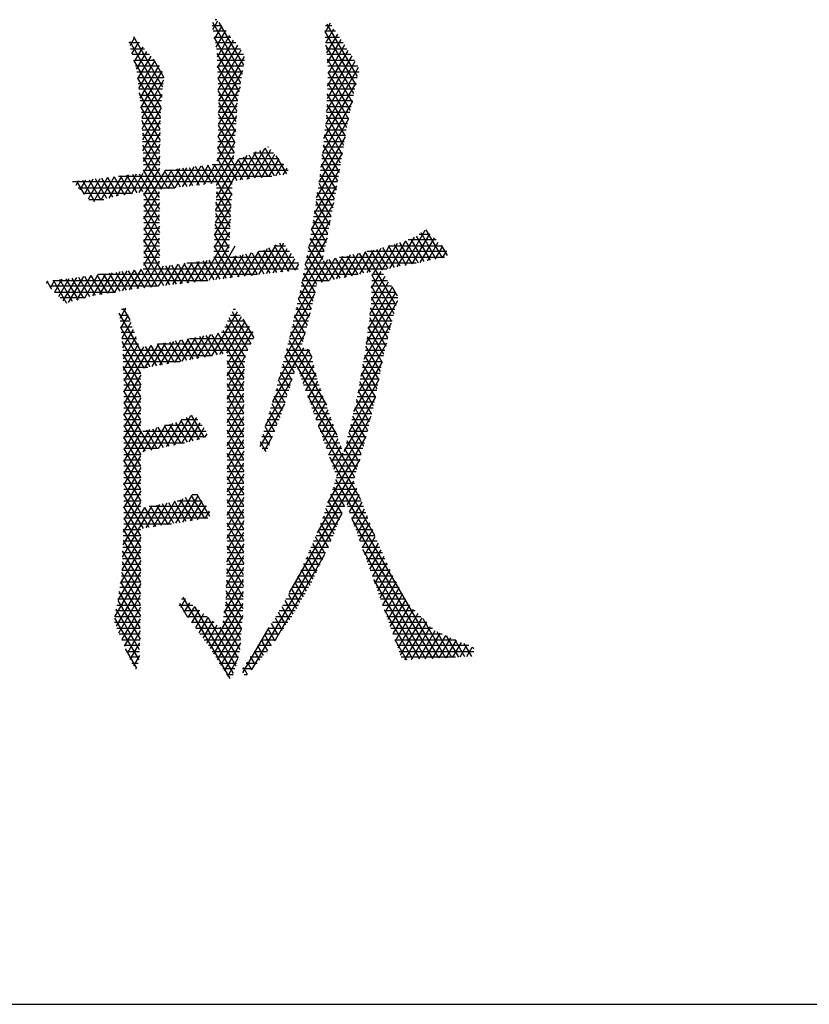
# Model space of a CAD drawing. Header units: millimetres. Extents: x 981 to 1872, y 361 to 991.
# Tile 26 of 62: x 1489 to 1499, y 361 to 374. Entities that reach past the tile are written whole.
import ezdxf

# ---------------------------------------------------------------- set-up
doc = ezdxf.new("R2010")
doc.units = ezdxf.units.MM
doc.header["$LTSCALE"] = 46.2
doc.layers.get('0').update_dxf_attribs({"linetype": 'CONTINUOUS'})
doc.layers.add('1', color=7, linetype='CONTINUOUS')

msp = doc.modelspace()

# ---------------------------------------------------------------- linework, layer by layer
at = {"linetype": 'Continuous'}
msp.add_line((980.848, 361.369), (1871.848, 361.369), dxfattribs=at)
at = {"layer": '1', "linetype": 'Continuous'}
for p, q in [((1491.249, 374.28), (1491.641, 373.6)), ((1491.256, 374.185), (1491.321, 374.299)), ((1491.308, 374.314), (1491.285, 374.314)), ((1491.662, 373.718), (1491.338, 374.277)), ((1492.799, 374.268), (1492.727, 374.143)), ((1491.246, 374.238), (1491.37, 374.238)), ((1491.432, 374.162), (1491.26, 374.162)), ((1491.373, 374.235), (1491.277, 374.069)), ((1491.298, 373.953), (1491.424, 374.172)), ((1492.869, 374.162), (1492.725, 374.162)), ((1492.726, 374.161), (1493.134, 373.454)), ((1492.738, 374.238), (1492.819, 374.238)), ((1492.739, 374.011), (1492.846, 374.196)), ((1493.157, 373.566), (1492.759, 374.255)), ((1490.289, 374.01), (1490.151, 374.01)), ((1490.227, 374.081), (1490.163, 373.969)), ((1490.163, 374.026), (1490.586, 373.295)), ((1490.192, 373.867), (1490.28, 374.02)), ((1490.21, 374.086), (1490.223, 374.086)), ((1490.597, 373.427), (1490.214, 374.091)), ((1491.274, 374.086), (1491.493, 374.086)), ((1491.621, 373.482), (1491.274, 374.084)), ((1491.555, 374.01), (1491.288, 374.01)), ((1491.475, 374.108), (1491.311, 373.823)), ((1491.316, 373.68), (1491.527, 374.045)), ((1492.732, 374.086), (1492.918, 374.086)), ((1492.968, 374.01), (1492.739, 374.01)), ((1492.893, 374.125), (1492.751, 373.879)), ((1492.763, 373.748), (1492.94, 374.053)), ((1490.173, 373.933), (1490.355, 373.933)), ((1490.333, 373.959), (1490.221, 373.765)), ((1490.25, 373.663), (1490.386, 373.897)), ((1491.302, 373.933), (1491.617, 373.933)), ((1491.309, 373.871), (1491.601, 373.365)), ((1491.578, 373.981), (1491.321, 373.536)), ((1491.326, 373.393), (1491.629, 373.918)), ((1493.11, 373.343), (1492.742, 373.98)), ((1492.746, 373.933), (1493.018, 373.933)), ((1492.763, 373.442), (1493.033, 373.91)), ((1492.986, 373.982), (1492.77, 373.607)), ((1490.42, 373.857), (1490.195, 373.857)), ((1490.574, 373.162), (1490.216, 373.783)), ((1490.216, 373.781), (1490.486, 373.781)), ((1490.438, 373.836), (1490.266, 373.539)), ((1490.281, 373.411), (1490.491, 373.775)), ((1490.47, 373.799), (1490.611, 373.556)), ((1491.657, 373.857), (1491.31, 373.857)), ((1491.312, 373.781), (1491.672, 373.781)), ((1491.667, 373.83), (1491.331, 373.248)), ((1492.749, 373.113), (1493.126, 373.767)), ((1493.067, 373.857), (1492.753, 373.857)), ((1493.08, 373.838), (1492.756, 373.278)), ((1492.759, 373.799), (1493.086, 373.231)), ((1492.76, 373.781), (1493.117, 373.781)), ((1490.552, 373.705), (1490.238, 373.705)), ((1490.256, 373.629), (1490.592, 373.629)), ((1490.544, 373.714), (1490.296, 373.284)), ((1490.31, 373.157), (1490.588, 373.638)), ((1491.582, 373.246), (1491.315, 373.708)), ((1491.659, 373.705), (1491.315, 373.705)), ((1491.318, 373.629), (1491.646, 373.629)), ((1491.329, 373.092), (1491.65, 373.648)), ((1493.167, 373.686), (1492.735, 372.937)), ((1493.16, 373.705), (1492.767, 373.705)), ((1492.771, 373.629), (1493.177, 373.629)), ((1493.063, 373.12), (1492.771, 373.626)), ((1490.61, 373.552), (1490.265, 373.552)), ((1490.266, 373.544), (1490.566, 373.024)), ((1490.606, 373.518), (1490.321, 373.023)), ((1491.633, 373.552), (1491.321, 373.552)), ((1491.321, 373.545), (1491.572, 373.11)), ((1492.716, 372.751), (1493.14, 373.486)), ((1492.765, 373.484), (1493.039, 373.008)), ((1493.154, 373.552), (1492.767, 373.552)), ((1490.274, 373.476), (1490.602, 373.476)), ((1490.595, 373.4), (1490.282, 373.4)), ((1490.564, 372.876), (1490.288, 373.354)), ((1491.323, 373.476), (1491.62, 373.476)), ((1491.607, 373.4), (1491.326, 373.4)), ((1491.612, 373.431), (1491.327, 372.936)), ((1491.563, 372.974), (1491.327, 373.383)), ((1493.122, 373.4), (1492.761, 373.4)), ((1492.764, 373.476), (1493.138, 373.476)), ((1490.291, 373.324), (1490.588, 373.324)), ((1490.582, 373.248), (1490.3, 373.248)), ((1490.326, 372.88), (1490.589, 373.335)), ((1491.323, 372.777), (1491.58, 373.222)), ((1491.329, 373.324), (1491.594, 373.324)), ((1491.33, 373.224), (1491.553, 372.838)), ((1491.582, 373.248), (1491.331, 373.248)), ((1493.089, 373.245), (1492.696, 372.564)), ((1493.09, 373.248), (1492.755, 373.248)), ((1492.758, 373.324), (1493.106, 373.324)), ((1493.015, 372.897), (1492.759, 373.341)), ((1490.308, 373.171), (1490.575, 373.171)), ((1490.309, 373.164), (1490.561, 372.727)), ((1490.569, 373.095), (1490.317, 373.095)), ((1490.574, 373.156), (1490.331, 372.736)), ((1491.571, 373.095), (1491.329, 373.095)), ((1491.33, 373.171), (1491.576, 373.171)), ((1493.057, 373.095), (1492.748, 373.095)), ((1492.752, 373.171), (1493.074, 373.171)), ((1492.753, 373.199), (1492.994, 372.781)), ((1490.321, 373.019), (1490.566, 373.019)), ((1490.559, 372.579), (1490.322, 372.989)), ((1490.336, 372.592), (1490.565, 372.989)), ((1491.568, 373.049), (1491.318, 372.616)), ((1491.328, 373.019), (1491.566, 373.019)), ((1491.544, 372.702), (1491.329, 373.075)), ((1492.676, 372.377), (1493.038, 373.005)), ((1492.744, 373.019), (1493.041, 373.019)), ((1492.975, 372.662), (1492.747, 373.057)), ((1490.565, 372.943), (1490.324, 372.943)), ((1490.326, 372.867), (1490.563, 372.867)), ((1491.313, 372.455), (1491.556, 372.876)), ((1491.326, 372.867), (1491.555, 372.867)), ((1491.56, 372.943), (1491.327, 372.943)), ((1491.327, 372.926), (1491.534, 372.566)), ((1492.728, 372.867), (1493.009, 372.867)), ((1492.734, 372.926), (1492.955, 372.544)), ((1493.025, 372.943), (1492.736, 372.943)), ((1490.328, 372.827), (1490.557, 372.43)), ((1490.562, 372.79), (1490.329, 372.79)), ((1490.332, 372.714), (1490.561, 372.714)), ((1490.563, 372.833), (1490.341, 372.449)), ((1491.321, 372.714), (1491.545, 372.714)), ((1491.55, 372.79), (1491.323, 372.79)), ((1491.651, 372.211), (1491.323, 372.78)), ((1492.993, 372.774), (1492.649, 372.178)), ((1492.712, 372.714), (1492.983, 372.714)), ((1492.996, 372.79), (1492.72, 372.79)), ((1492.935, 372.426), (1492.721, 372.798)), ((1490.663, 372.094), (1490.334, 372.664)), ((1490.56, 372.638), (1490.334, 372.638)), ((1490.346, 372.305), (1490.561, 372.676)), ((1491.544, 372.702), (1491.229, 372.157)), ((1491.539, 372.638), (1491.318, 372.638)), ((1491.318, 372.635), (1491.569, 372.201)), ((1491.822, 372.575), (1491.609, 372.206)), ((1491.704, 372.217), (1491.938, 372.622)), ((1492.015, 372.605), (1491.798, 372.229)), ((1491.87, 372.595), (1492.062, 372.261)), ((1492.145, 372.271), (1491.941, 372.624)), ((1491.986, 372.638), (1491.976, 372.638)), ((1492.971, 372.638), (1492.704, 372.638)), ((1492.707, 372.669), (1492.916, 372.307)), ((1490.558, 372.52), (1490.283, 372.043)), ((1490.337, 372.562), (1490.559, 372.562)), ((1490.339, 372.502), (1490.58, 372.085)), ((1490.558, 372.486), (1490.34, 372.486)), ((1491.592, 372.481), (1491.297, 371.971)), ((1491.304, 372.134), (1491.532, 372.529)), ((1491.511, 372.149), (1491.314, 372.491)), ((1491.529, 372.486), (1491.314, 372.486)), ((1491.316, 372.562), (1491.534, 372.562)), ((1491.514, 372.194), (1491.707, 372.528)), ((1491.585, 372.478), (1491.734, 372.221)), ((1492.122, 372.486), (1491.602, 372.486)), ((1491.816, 372.231), (1491.656, 372.508)), ((1491.727, 372.537), (1491.898, 372.241)), ((1491.789, 372.562), (1492.054, 372.562)), ((1491.98, 372.251), (1491.799, 372.566)), ((1491.893, 372.24), (1492.069, 372.545)), ((1492.122, 372.485), (1491.988, 372.252)), ((1492.085, 372.526), (1492.222, 372.289)), ((1492.617, 371.971), (1492.958, 372.56)), ((1492.945, 372.486), (1492.687, 372.486)), ((1492.896, 372.19), (1492.693, 372.54)), ((1492.696, 372.562), (1492.958, 372.562)), ((1490.343, 372.409), (1490.556, 372.409)), ((1490.555, 371.976), (1490.345, 372.34)), ((1490.555, 372.333), (1490.345, 372.333)), ((1490.347, 372.001), (1490.556, 372.363)), ((1490.626, 372.333), (1490.347, 371.848)), ((1490.571, 372.084), (1490.721, 372.345)), ((1490.614, 372.331), (1490.745, 372.103)), ((1492.243, 372.333), (1490.627, 372.333)), ((1490.816, 372.356), (1490.665, 372.094)), ((1490.828, 372.113), (1490.696, 372.342)), ((1490.759, 372.105), (1490.911, 372.368)), ((1490.778, 372.352), (1490.911, 372.122)), ((1491.005, 372.38), (1490.853, 372.115)), ((1490.993, 372.131), (1490.86, 372.362)), ((1490.942, 372.372), (1491.076, 372.14)), ((1490.947, 372.126), (1491.1, 372.391)), ((1491.159, 372.15), (1491.025, 372.382)), ((1491.195, 372.403), (1491.041, 372.136)), ((1491.107, 372.392), (1491.241, 372.159)), ((1491.135, 372.147), (1491.29, 372.415)), ((1491.497, 371.869), (1491.189, 372.402)), ((1491.246, 372.409), (1492.19, 372.409)), ((1491.271, 372.412), (1491.504, 372.009)), ((1492.082, 372.263), (1492.176, 372.425)), ((1492.228, 372.363), (1492.177, 372.275)), ((1492.922, 372.347), (1492.585, 371.763)), ((1492.92, 372.333), (1492.671, 372.333)), ((1492.679, 372.409), (1492.933, 372.409)), ((1492.68, 372.411), (1492.874, 372.074)), ((1489.49, 372.194), (1489.455, 372.134)), ((1489.463, 372.191), (1489.56, 372.023)), ((1489.51, 372.076), (1489.585, 372.206)), ((1489.705, 371.925), (1489.545, 372.201)), ((1489.679, 372.217), (1489.565, 372.018)), ((1489.619, 371.96), (1489.774, 372.228)), ((1489.627, 372.211), (1489.782, 371.943)), ((1489.868, 372.239), (1489.684, 371.92)), ((1489.859, 371.962), (1489.71, 372.22)), ((1489.786, 371.944), (1489.963, 372.251)), ((1489.792, 372.23), (1489.937, 371.98)), ((1490.015, 371.997), (1489.874, 372.24)), ((1490.057, 372.262), (1489.888, 371.969)), ((1489.957, 372.25), (1490.095, 372.011)), ((1489.99, 371.992), (1490.152, 372.273)), ((1490.016, 372.257), (1492.029, 372.257)), ((1490.175, 372.024), (1490.039, 372.26)), ((1490.246, 372.284), (1490.088, 372.009)), ((1490.121, 372.269), (1490.255, 372.038)), ((1490.185, 372.026), (1490.341, 372.296)), ((1490.335, 372.052), (1490.204, 372.279)), ((1490.286, 372.289), (1490.555, 371.823)), ((1491.291, 371.807), (1491.513, 372.193)), ((1492.661, 372.257), (1492.908, 372.257)), ((1492.853, 371.958), (1492.665, 372.284)), ((1491.513, 372.181), (1489.411, 372.181)), ((1489.483, 372.105), (1490.756, 372.105)), ((1490.347, 371.696), (1490.555, 372.057)), ((1491.301, 372.056), (1491.489, 371.729)), ((1491.303, 372.105), (1491.509, 372.105)), ((1492.554, 371.555), (1492.884, 372.128)), ((1492.638, 372.105), (1492.88, 372.105)), ((1492.647, 372.163), (1492.832, 371.842)), ((1492.894, 372.181), (1492.649, 372.181)), ((1490.197, 372.028), (1489.555, 372.028)), ((1489.626, 371.952), (1489.82, 371.952)), ((1490.555, 371.671), (1490.347, 372.032)), ((1490.555, 372.028), (1490.347, 372.028)), ((1490.347, 371.952), (1490.555, 371.952)), ((1491.505, 372.025), (1491.285, 371.644)), ((1491.297, 371.952), (1491.501, 371.952)), ((1491.505, 372.028), (1491.3, 372.028)), ((1492.614, 371.952), (1492.852, 371.952)), ((1492.866, 372.028), (1492.626, 372.028)), ((1492.811, 371.727), (1492.628, 372.043)), ((1490.555, 371.905), (1490.347, 371.543)), ((1490.347, 371.88), (1490.555, 371.518)), ((1490.555, 371.876), (1490.347, 371.876)), ((1490.347, 371.8), (1490.555, 371.8)), ((1491.278, 371.48), (1491.496, 371.858)), ((1491.291, 371.8), (1491.493, 371.8)), ((1491.497, 371.876), (1491.294, 371.876)), ((1491.482, 371.589), (1491.295, 371.913)), ((1492.844, 371.905), (1492.516, 371.338)), ((1492.766, 371.5), (1492.591, 371.802)), ((1492.591, 371.8), (1492.824, 371.8)), ((1492.838, 371.876), (1492.603, 371.876)), ((1492.61, 371.923), (1492.789, 371.612)), ((1490.347, 371.391), (1490.555, 371.752)), ((1490.555, 371.366), (1490.347, 371.727)), ((1490.555, 371.724), (1490.347, 371.724)), ((1491.487, 371.69), (1491.272, 371.317)), ((1491.489, 371.724), (1491.288, 371.724)), ((1491.29, 371.771), (1491.475, 371.449)), ((1492.473, 371.11), (1492.803, 371.682)), ((1492.573, 371.682), (1492.743, 371.387)), ((1492.81, 371.724), (1492.579, 371.724)), ((1490.347, 371.647), (1490.555, 371.647)), ((1490.555, 371.6), (1490.347, 371.238)), ((1490.347, 371.575), (1490.555, 371.213)), ((1490.555, 371.571), (1490.347, 371.571)), ((1491.481, 371.571), (1491.282, 371.571)), ((1491.468, 371.31), (1491.284, 371.628)), ((1491.285, 371.647), (1491.485, 371.647)), ((1492.72, 371.274), (1492.554, 371.561)), ((1492.781, 371.571), (1492.556, 371.571)), ((1492.568, 371.647), (1492.796, 371.647)), ((1494.042, 371.542), (1493.778, 371.084)), ((1494.056, 371.551), (1494.269, 371.182)), ((1490.347, 371.495), (1490.555, 371.495)), ((1490.347, 371.086), (1490.555, 371.447)), ((1490.69, 370.827), (1490.347, 371.422)), ((1490.555, 371.419), (1490.347, 371.419)), ((1491.105, 370.876), (1491.479, 371.523)), ((1491.473, 371.419), (1491.276, 371.419)), ((1491.278, 371.485), (1491.597, 370.933)), ((1491.279, 371.495), (1491.477, 371.495)), ((1492.756, 371.448), (1492.429, 370.883)), ((1492.75, 371.419), (1492.531, 371.419)), ((1492.536, 371.441), (1492.698, 371.161)), ((1492.544, 371.495), (1492.765, 371.495)), ((1493.678, 371.065), (1493.904, 371.456)), ((1494.19, 371.419), (1493.823, 371.419)), ((1494.033, 371.135), (1493.862, 371.43)), ((1493.877, 371.104), (1494.107, 371.501)), ((1493.927, 371.47), (1494.111, 371.151)), ((1493.966, 371.495), (1494.113, 371.495)), ((1494.163, 371.446), (1493.977, 371.124)), ((1494.19, 371.167), (1493.992, 371.511)), ((1490.555, 371.295), (1490.256, 370.777)), ((1490.347, 371.343), (1490.555, 371.343)), ((1491.47, 371.355), (1491.2, 370.887)), ((1491.273, 371.343), (1491.469, 371.343)), ((1491.515, 370.924), (1491.273, 371.342)), ((1491.294, 370.898), (1491.549, 371.339)), ((1491.967, 371.302), (1491.766, 370.953)), ((1491.86, 370.964), (1492.086, 371.354)), ((1491.923, 371.283), (1492.092, 370.991)), ((1492.185, 371.375), (1491.955, 370.975)), ((1492.174, 371.001), (1491.993, 371.314)), ((1492.049, 370.986), (1492.234, 371.307)), ((1492.059, 371.343), (1492.208, 371.343)), ((1492.063, 371.345), (1492.256, 371.01)), ((1492.339, 371.02), (1492.134, 371.376)), ((1492.771, 370.882), (1492.514, 371.327)), ((1492.517, 371.343), (1492.734, 371.343)), ((1493.365, 371.285), (1493.182, 370.968)), ((1493.282, 370.989), (1493.469, 371.312)), ((1493.576, 371.344), (1493.344, 370.943)), ((1493.559, 371.041), (1493.412, 371.295)), ((1493.479, 371.025), (1493.682, 371.376)), ((1493.487, 371.318), (1493.638, 371.056)), ((1493.717, 371.072), (1493.562, 371.34)), ((1493.57, 371.343), (1494.267, 371.343)), ((1493.789, 371.408), (1493.579, 371.045)), ((1493.637, 371.363), (1493.796, 371.088)), ((1493.875, 371.104), (1493.712, 371.385)), ((1493.787, 371.408), (1493.954, 371.119)), ((1494.076, 371.144), (1494.219, 371.391)), ((1494.275, 371.335), (1494.175, 371.164)), ((1494.339, 371.214), (1494.262, 371.348)), ((1490.347, 371.27), (1490.608, 370.818)), ((1490.555, 371.266), (1490.347, 371.266)), ((1490.347, 371.19), (1490.555, 371.19)), ((1491.35, 370.904), (1491.207, 371.152)), ((1491.267, 371.199), (1491.432, 370.914)), ((1491.267, 371.19), (1491.461, 371.19)), ((1491.465, 371.266), (1491.27, 371.266)), ((1491.561, 371.208), (1491.388, 370.909)), ((1491.473, 371.19), (1492.319, 371.19)), ((1491.483, 370.92), (1491.66, 371.227)), ((1491.679, 370.943), (1491.53, 371.202)), ((1491.759, 371.247), (1491.577, 370.931)), ((1491.609, 371.217), (1491.762, 370.953)), ((1491.671, 370.942), (1491.859, 371.266)), ((1491.844, 370.962), (1491.688, 371.233)), ((1491.767, 371.248), (1491.927, 370.972)), ((1492.009, 370.981), (1491.846, 371.264)), ((1492.264, 371.266), (1491.859, 371.266)), ((1492.283, 371.239), (1492.143, 370.997)), ((1492.238, 371.008), (1492.332, 371.172)), ((1492.763, 371.156), (1492.322, 370.392)), ((1492.379, 370.643), (1492.708, 371.214)), ((1492.488, 371.19), (1492.703, 371.19)), ((1492.492, 371.212), (1492.692, 370.866)), ((1492.719, 371.266), (1492.502, 371.266)), ((1492.682, 370.864), (1492.863, 371.178)), ((1492.964, 371.199), (1492.782, 370.885)), ((1492.928, 370.915), (1492.786, 371.161)), ((1492.864, 371.178), (1493.006, 370.931)), ((1492.882, 370.905), (1493.064, 371.221)), ((1492.922, 371.19), (1494.301, 371.19)), ((1493.085, 370.947), (1492.942, 371.195)), ((1493.165, 371.242), (1492.982, 370.926)), ((1493.021, 371.211), (1493.163, 370.964)), ((1493.082, 370.947), (1493.265, 371.264)), ((1493.242, 370.98), (1493.099, 371.228)), ((1493.177, 371.245), (1493.321, 370.996)), ((1493.663, 370.557), (1493.256, 371.261)), ((1494.331, 371.266), (1493.278, 371.266)), ((1493.334, 371.278), (1493.48, 371.025)), ((1494.275, 371.183), (1494.327, 371.273)), ((1490.222, 371.023), (1490.063, 370.748)), ((1490.161, 370.764), (1490.317, 371.035)), ((1490.36, 370.789), (1490.225, 371.023)), ((1490.307, 371.034), (1490.443, 370.798)), ((1490.337, 371.038), (1492.378, 371.038)), ((1490.525, 370.808), (1490.347, 371.118)), ((1490.555, 371.114), (1490.347, 371.114)), ((1490.35, 370.788), (1490.555, 371.143)), ((1490.603, 371.073), (1490.445, 370.799)), ((1490.539, 370.81), (1490.698, 371.086)), ((1490.793, 371.098), (1490.633, 370.821)), ((1490.634, 371.077), (1490.773, 370.837)), ((1490.855, 370.847), (1490.716, 371.088)), ((1490.728, 370.832), (1490.889, 371.111)), ((1490.797, 371.099), (1490.937, 370.856)), ((1490.984, 371.123), (1490.822, 370.843)), ((1491.02, 370.866), (1490.879, 371.109)), ((1492.374, 371.114), (1490.914, 371.114)), ((1490.916, 370.854), (1491.079, 371.136)), ((1490.961, 371.12), (1491.102, 370.875)), ((1491.174, 371.148), (1491.011, 370.865)), ((1491.185, 370.885), (1491.043, 371.131)), ((1491.125, 371.142), (1491.267, 370.895)), ((1492.379, 371.101), (1492.332, 371.019)), ((1492.368, 371.122), (1492.377, 371.107)), ((1492.459, 371.038), (1493.544, 371.038)), ((1492.624, 370.832), (1492.47, 371.098)), ((1493.926, 371.114), (1492.473, 371.114)), ((1492.707, 371.144), (1492.849, 370.898)), ((1489.271, 370.901), (1489.174, 370.732)), ((1489.229, 370.675), (1489.367, 370.913)), ((1489.408, 370.609), (1489.242, 370.897)), ((1489.462, 370.925), (1489.284, 370.617)), ((1489.324, 370.907), (1489.484, 370.631)), ((1489.359, 370.595), (1489.557, 370.937)), ((1489.559, 370.653), (1489.406, 370.918)), ((1489.652, 370.95), (1489.464, 370.625)), ((1489.488, 370.928), (1489.634, 370.674)), ((1489.57, 370.656), (1489.747, 370.962)), ((1489.713, 370.69), (1489.57, 370.939)), ((1489.651, 370.95), (1489.794, 370.703)), ((1489.842, 370.974), (1489.674, 370.683)), ((1489.874, 370.717), (1489.733, 370.96)), ((1491.839, 370.962), (1489.745, 370.962)), ((1489.771, 370.7), (1489.937, 370.986)), ((1489.815, 370.971), (1489.954, 370.73)), ((1490.032, 370.998), (1489.869, 370.716)), ((1490.035, 370.743), (1489.897, 370.981)), ((1489.966, 370.732), (1490.127, 371.011)), ((1489.979, 370.992), (1490.115, 370.756)), ((1490.195, 370.769), (1490.061, 371.002)), ((1490.143, 371.013), (1490.278, 370.779)), ((1493.153, 370.962), (1492.444, 370.962)), ((1492.448, 370.983), (1492.598, 370.723)), ((1493.516, 370.936), (1493.336, 370.624)), ((1493.34, 370.783), (1493.468, 371.004)), ((1493.344, 370.955), (1493.635, 370.451)), ((1493.498, 370.962), (1493.345, 370.962)), ((1489.081, 370.876), (1489.065, 370.848)), ((1489.14, 370.768), (1489.078, 370.876)), ((1490.535, 370.809), (1489.101, 370.809)), ((1489.12, 370.79), (1489.176, 370.888)), ((1489.152, 370.885), (1491.187, 370.885)), ((1489.16, 370.886), (1489.333, 370.587)), ((1492.618, 370.809), (1492.415, 370.809)), ((1492.573, 370.615), (1492.426, 370.868)), ((1492.43, 370.885), (1492.786, 370.885)), ((1493.612, 370.798), (1493.295, 370.249)), ((1493.319, 370.442), (1493.564, 370.867)), ((1493.604, 370.809), (1493.341, 370.809)), ((1493.609, 370.344), (1493.341, 370.809)), ((1493.343, 370.885), (1493.551, 370.885)), ((1493.607, 370.805), (1493.677, 370.684)), ((1489.174, 370.733), (1489.973, 370.733)), ((1489.574, 370.657), (1489.246, 370.657)), ((1492.265, 370.14), (1492.596, 370.714)), ((1492.522, 370.398), (1492.379, 370.645)), ((1492.583, 370.657), (1492.382, 370.657)), ((1492.399, 370.733), (1492.6, 370.733)), ((1492.404, 370.755), (1492.547, 370.507)), ((1493.272, 370.055), (1493.66, 370.729)), ((1493.337, 370.664), (1493.583, 370.238)), ((1493.685, 370.657), (1493.337, 370.657)), ((1493.339, 370.733), (1493.658, 370.733)), ((1490.108, 370.52), (1490.031, 370.387)), ((1490.113, 370.504), (1490.055, 370.504)), ((1490.078, 370.515), (1490.162, 370.37)), ((1491.551, 370.504), (1491.522, 370.504)), ((1492.547, 370.504), (1492.347, 370.504)), ((1492.354, 370.536), (1492.495, 370.292)), ((1492.365, 370.581), (1492.565, 370.581)), ((1493.683, 370.616), (1493.239, 369.847)), ((1493.648, 370.504), (1493.327, 370.504)), ((1493.556, 370.131), (1493.329, 370.524)), ((1493.335, 370.581), (1493.671, 370.581)), ((1490.433, 369.748), (1490.024, 370.457)), ((1490.027, 370.428), (1490.141, 370.428)), ((1490.045, 370.258), (1490.142, 370.426)), ((1491.243, 369.895), (1491.577, 370.473)), ((1491.628, 370.409), (1491.341, 369.912)), ((1491.714, 369.968), (1491.469, 370.393)), ((1491.486, 370.428), (1491.613, 370.428)), ((1491.509, 370.476), (1491.754, 370.051)), ((1491.796, 370.132), (1491.654, 370.377)), ((1492.536, 370.458), (1492.195, 369.867)), ((1492.33, 370.428), (1492.529, 370.428)), ((1492.468, 370.187), (1492.33, 370.426)), ((1493.314, 370.399), (1493.53, 370.024)), ((1493.317, 370.428), (1493.63, 370.428)), ((1490.169, 370.352), (1490.035, 370.352)), ((1490.043, 370.276), (1490.196, 370.276)), ((1490.043, 370.271), (1490.353, 369.734)), ((1490.176, 370.333), (1490.058, 370.129)), ((1491.413, 370.276), (1491.736, 370.276)), ((1491.429, 370.31), (1491.681, 369.874)), ((1491.439, 369.93), (1491.679, 370.346)), ((1491.731, 370.283), (1491.442, 369.782)), ((1491.675, 370.352), (1491.449, 370.352)), ((1492.295, 370.276), (1492.491, 370.276)), ((1492.305, 370.317), (1492.44, 370.083)), ((1492.511, 370.352), (1492.313, 370.352)), ((1493.2, 369.626), (1493.605, 370.328)), ((1493.504, 369.917), (1493.298, 370.273)), ((1493.299, 370.276), (1493.592, 370.276)), ((1493.611, 370.352), (1493.308, 370.352)), ((1490.224, 370.2), (1490.051, 370.2)), ((1490.059, 370.123), (1490.251, 370.123)), ((1490.07, 369.998), (1490.21, 370.239)), ((1490.244, 370.145), (1490.075, 369.853)), ((1490.933, 370.12), (1490.751, 369.806)), ((1490.85, 369.824), (1491.031, 370.138)), ((1491.071, 369.864), (1490.923, 370.119)), ((1491.13, 370.156), (1490.948, 369.841)), ((1490.949, 370.123), (1491.791, 370.123)), ((1491.003, 370.133), (1491.15, 369.878)), ((1491.046, 369.859), (1491.228, 370.174)), ((1491.23, 369.892), (1491.083, 370.148)), ((1491.326, 370.192), (1491.144, 369.877)), ((1491.162, 370.162), (1491.31, 369.907)), ((1491.389, 369.921), (1491.242, 370.176)), ((1491.322, 370.191), (1491.663, 369.599)), ((1491.787, 370.2), (1491.37, 370.2)), ((1491.67, 369.739), (1491.389, 370.226)), ((1491.442, 369.63), (1491.78, 370.216)), ((1492.121, 369.587), (1492.468, 370.187)), ((1492.261, 370.123), (1492.451, 370.123)), ((1492.471, 370.2), (1492.278, 370.2)), ((1492.619, 369.62), (1492.28, 370.208)), ((1493.28, 370.123), (1493.555, 370.123)), ((1493.283, 370.147), (1493.481, 369.805)), ((1493.573, 370.2), (1493.289, 370.2)), ((1490.307, 369.661), (1490.063, 370.085)), ((1490.279, 370.047), (1490.067, 370.047)), ((1490.079, 369.708), (1490.277, 370.052)), ((1490.344, 370.014), (1490.084, 369.564)), ((1490.086, 369.415), (1490.442, 370.032)), ((1490.54, 370.049), (1490.358, 369.735)), ((1490.365, 370.018), (1490.513, 369.763)), ((1490.592, 369.777), (1490.445, 370.032)), ((1490.457, 369.753), (1490.638, 370.067)), ((1490.525, 370.047), (1490.672, 369.792)), ((1491.753, 370.047), (1490.527, 370.047)), ((1490.737, 370.085), (1490.555, 369.77)), ((1490.752, 369.806), (1490.604, 370.061)), ((1490.653, 369.788), (1490.835, 370.103)), ((1490.684, 370.076), (1490.832, 369.82)), ((1490.911, 369.835), (1490.764, 370.09)), ((1490.844, 370.104), (1490.991, 369.849)), ((1492.447, 369.998), (1492.04, 369.295)), ((1492.888, 368.85), (1492.228, 369.993)), ((1492.431, 370.047), (1492.242, 370.047)), ((1492.255, 370.098), (1492.747, 369.247)), ((1492.496, 369.986), (1492.553, 369.887)), ((1493.539, 370.062), (1493.16, 369.406)), ((1493.459, 369.69), (1493.267, 370.022)), ((1493.536, 370.047), (1493.271, 370.047)), ((1490.071, 369.971), (1491.716, 369.971)), ((1490.073, 369.915), (1490.307, 369.509)), ((1491.243, 369.895), (1490.073, 369.895)), ((1491.682, 369.895), (1491.442, 369.895)), ((1491.682, 369.894), (1491.442, 369.477)), ((1492.2, 369.888), (1492.324, 369.674)), ((1492.551, 369.895), (1492.202, 369.895)), ((1492.222, 369.971), (1492.532, 369.971)), ((1492.374, 369.719), (1492.523, 369.979)), ((1492.555, 369.88), (1492.407, 369.625)), ((1493.498, 369.895), (1493.248, 369.895)), ((1493.249, 369.901), (1493.437, 369.575)), ((1493.261, 369.971), (1493.517, 369.971)), ((1490.076, 369.819), (1490.822, 369.819)), ((1490.307, 369.356), (1490.078, 369.754)), ((1490.4, 369.742), (1490.078, 369.742)), ((1491.663, 369.446), (1491.442, 369.83)), ((1491.442, 369.819), (1491.676, 369.819)), ((1491.671, 369.742), (1491.442, 369.742)), ((1492.345, 369.742), (1492.162, 369.742)), ((1492.294, 369.574), (1492.173, 369.784)), ((1492.182, 369.819), (1492.57, 369.819)), ((1492.589, 369.742), (1492.365, 369.742)), ((1492.441, 369.531), (1492.581, 369.774)), ((1493.109, 369.164), (1493.481, 369.809)), ((1493.469, 369.742), (1493.221, 369.742)), ((1493.416, 369.46), (1493.228, 369.785)), ((1493.234, 369.819), (1493.483, 369.819)), ((1490.081, 369.666), (1490.307, 369.666)), ((1490.307, 369.646), (1490.086, 369.262)), ((1491.442, 369.325), (1491.669, 369.718)), ((1491.442, 369.678), (1491.663, 369.294)), ((1491.442, 369.666), (1491.665, 369.666)), ((1492.142, 369.666), (1492.322, 369.666)), ((1492.145, 369.679), (1492.263, 369.475)), ((1492.393, 369.666), (1492.608, 369.666)), ((1492.607, 369.667), (1492.475, 369.437)), ((1493.207, 369.668), (1493.394, 369.345)), ((1493.207, 369.666), (1493.454, 369.666)), ((1490.083, 369.593), (1490.307, 369.204)), ((1490.307, 369.59), (1490.083, 369.59)), ((1490.085, 369.514), (1490.307, 369.514)), ((1490.086, 369.11), (1490.307, 369.494)), ((1491.663, 369.59), (1491.442, 369.59)), ((1491.663, 369.556), (1491.442, 369.173)), ((1491.663, 369.141), (1491.442, 369.525)), ((1491.442, 369.514), (1491.663, 369.514)), ((1491.946, 368.978), (1492.298, 369.589)), ((1492.09, 369.469), (1492.202, 369.276)), ((1492.102, 369.514), (1492.275, 369.514)), ((1492.233, 369.375), (1492.118, 369.574)), ((1492.299, 369.59), (1492.122, 369.59)), ((1492.627, 369.59), (1492.42, 369.59)), ((1492.447, 369.514), (1492.652, 369.514)), ((1492.508, 369.343), (1492.635, 369.562)), ((1492.668, 369.467), (1492.542, 369.249)), ((1493.439, 369.583), (1493.045, 368.901)), ((1493.18, 369.514), (1493.426, 369.514)), ((1493.368, 369.238), (1493.187, 369.552)), ((1493.44, 369.59), (1493.193, 369.59)), ((1490.307, 369.438), (1490.086, 369.438)), ((1490.307, 369.051), (1490.086, 369.435)), ((1490.086, 369.361), (1490.307, 369.361)), ((1490.307, 369.342), (1490.086, 368.958)), ((1491.663, 369.438), (1491.442, 369.438)), ((1491.442, 369.02), (1491.663, 369.404)), ((1491.442, 369.373), (1491.663, 368.989)), ((1491.442, 369.361), (1491.663, 369.361)), ((1492.06, 369.361), (1492.228, 369.361)), ((1492.171, 369.176), (1492.062, 369.366)), ((1492.252, 369.438), (1492.082, 369.438)), ((1492.679, 369.438), (1492.475, 369.438)), ((1492.498, 369.373), (1493.118, 368.3)), ((1492.502, 369.361), (1492.706, 369.361)), ((1492.576, 369.155), (1492.702, 369.373)), ((1492.981, 368.638), (1493.396, 369.356)), ((1493.152, 369.361), (1493.397, 369.361)), ((1493.411, 369.438), (1493.166, 369.438)), ((1493.166, 369.435), (1493.342, 369.13)), ((1490.307, 369.285), (1490.086, 369.285)), ((1490.086, 369.283), (1490.307, 368.899)), ((1490.086, 369.209), (1490.307, 369.209)), ((1491.663, 369.285), (1491.442, 369.285)), ((1491.663, 369.252), (1491.442, 368.868)), ((1491.663, 368.837), (1491.442, 369.22)), ((1491.442, 369.209), (1491.663, 369.209)), ((1492.198, 369.263), (1491.874, 368.702)), ((1492.015, 369.209), (1492.181, 369.209)), ((1492.032, 369.266), (1492.137, 369.083)), ((1492.205, 369.285), (1492.037, 369.285)), ((1492.733, 369.285), (1492.529, 369.285)), ((1492.557, 369.209), (1492.76, 369.209)), ((1492.735, 369.279), (1492.61, 369.061)), ((1493.12, 369.21), (1493.29, 368.915)), ((1493.12, 369.209), (1493.361, 369.209)), ((1493.379, 369.285), (1493.138, 369.285)), ((1493.316, 369.022), (1493.145, 369.319)), ((1490.086, 368.805), (1490.307, 369.189)), ((1490.307, 369.133), (1490.086, 369.133)), ((1490.369, 368.64), (1490.086, 369.131)), ((1490.741, 368.721), (1490.967, 369.112)), ((1491.039, 369.084), (1490.842, 368.743)), ((1490.905, 369.083), (1491.073, 368.793)), ((1491.145, 368.82), (1490.974, 369.115)), ((1491.663, 369.133), (1491.442, 369.133)), ((1491.442, 368.715), (1491.663, 369.099)), ((1492.157, 369.133), (1491.992, 369.133)), ((1492.102, 368.992), (1492.002, 369.165)), ((1492.787, 369.133), (1492.584, 369.133)), ((1492.643, 368.967), (1492.769, 369.184)), ((1492.802, 369.09), (1492.677, 368.873)), ((1493.334, 369.097), (1492.88, 368.309)), ((1493.265, 368.807), (1493.094, 369.102)), ((1493.343, 369.133), (1493.101, 369.133)), ((1490.086, 369.057), (1490.307, 369.057)), ((1490.307, 369.037), (1490.086, 368.653)), ((1490.307, 368.98), (1490.086, 368.98)), ((1490.086, 368.978), (1490.307, 368.594)), ((1490.339, 368.633), (1490.523, 368.954)), ((1490.627, 368.981), (1490.439, 368.655)), ((1490.682, 368.708), (1490.538, 368.957)), ((1490.54, 368.677), (1490.731, 369.008)), ((1490.614, 368.977), (1490.76, 368.725)), ((1491.114, 368.98), (1490.625, 368.98)), ((1490.847, 369.056), (1490.64, 368.699)), ((1490.838, 368.742), (1490.691, 368.997)), ((1490.766, 369.019), (1490.916, 368.759)), ((1490.995, 368.776), (1490.836, 369.051)), ((1490.847, 369.057), (1491.058, 369.057)), ((1490.942, 368.764), (1491.088, 369.016)), ((1491.137, 368.949), (1491.043, 368.786)), ((1491.442, 369.068), (1491.663, 368.684)), ((1491.442, 369.057), (1491.663, 369.057)), ((1491.663, 368.98), (1491.442, 368.98)), ((1492.03, 368.811), (1491.942, 368.965)), ((1492.097, 368.98), (1491.946, 368.98)), ((1491.969, 369.057), (1492.127, 369.057)), ((1491.972, 369.065), (1492.066, 368.902)), ((1492.611, 369.057), (1492.814, 369.057)), ((1492.841, 368.98), (1492.639, 368.98)), ((1493.202, 368.001), (1492.643, 368.97)), ((1492.711, 368.779), (1492.836, 368.996)), ((1493.306, 368.98), (1493.064, 368.98)), ((1493.068, 368.995), (1493.235, 368.705)), ((1493.083, 369.057), (1493.324, 369.057)), ((1490.42, 368.926), (1490.086, 368.348)), ((1490.086, 368.904), (1490.307, 368.904)), ((1490.086, 368.5), (1490.316, 368.899)), ((1491.156, 368.828), (1490.086, 368.828)), ((1490.307, 368.442), (1490.086, 368.826)), ((1490.309, 368.897), (1490.447, 368.657)), ((1490.336, 368.904), (1491.166, 368.904)), ((1490.525, 368.674), (1490.385, 368.917)), ((1490.461, 368.937), (1490.603, 368.691)), ((1491.154, 368.826), (1491.179, 368.87)), ((1491.663, 368.947), (1491.442, 368.563)), ((1491.663, 368.532), (1491.442, 368.916)), ((1491.442, 368.904), (1491.663, 368.904)), ((1491.663, 368.828), (1491.442, 368.828)), ((1492.037, 368.828), (1491.901, 368.828)), ((1491.912, 368.864), (1491.994, 368.721)), ((1491.924, 368.904), (1492.067, 368.904)), ((1491.932, 368.65), (1492.04, 368.837)), ((1492.666, 368.904), (1492.869, 368.904)), ((1492.896, 368.828), (1492.693, 368.828)), ((1492.869, 368.902), (1492.745, 368.685)), ((1492.766, 367.96), (1493.271, 368.836)), ((1493.27, 368.828), (1493.027, 368.828)), ((1493.206, 368.604), (1493.042, 368.888)), ((1493.046, 368.904), (1493.288, 368.904)), ((1490.086, 368.752), (1490.884, 368.752)), ((1491.442, 368.41), (1491.663, 368.794)), ((1491.442, 368.763), (1491.663, 368.379)), ((1491.442, 368.752), (1491.663, 368.752)), ((1491.878, 368.752), (1492.006, 368.752)), ((1491.958, 368.631), (1491.882, 368.764)), ((1492.721, 368.752), (1492.923, 368.752)), ((1492.778, 368.591), (1492.903, 368.807)), ((1492.937, 368.713), (1492.812, 368.497)), ((1493.009, 368.752), (1493.249, 368.752)), ((1493.016, 368.781), (1493.176, 368.502)), ((1490.533, 368.676), (1490.086, 368.676)), ((1490.086, 368.673), (1490.307, 368.289)), ((1490.086, 368.599), (1490.307, 368.599)), ((1490.086, 368.196), (1490.307, 368.579)), ((1491.663, 368.676), (1491.442, 368.676)), ((1491.663, 368.642), (1491.442, 368.258)), ((1491.663, 368.227), (1491.442, 368.611)), ((1491.442, 368.599), (1491.663, 368.599)), ((1491.976, 368.676), (1491.904, 368.676)), ((1492.95, 368.676), (1492.748, 368.676)), ((1492.775, 368.599), (1493.205, 368.599)), ((1492.787, 368.567), (1493.382, 367.537)), ((1492.846, 368.403), (1492.97, 368.619)), ((1493.227, 368.676), (1492.99, 368.676)), ((1493.147, 368.401), (1492.99, 368.673)), ((1490.307, 368.523), (1490.086, 368.523)), ((1490.307, 368.137), (1490.086, 368.521)), ((1490.086, 368.447), (1490.307, 368.447)), ((1491.663, 368.523), (1491.442, 368.523)), ((1491.442, 368.106), (1491.663, 368.489)), ((1491.442, 368.458), (1491.663, 368.074)), ((1491.442, 368.447), (1491.663, 368.447)), ((1493.186, 368.535), (1492.627, 367.567)), ((1493.182, 368.523), (1492.803, 368.523)), ((1492.83, 368.447), (1493.16, 368.447)), ((1490.307, 368.427), (1490.086, 368.043)), ((1490.307, 368.371), (1490.086, 368.371)), ((1490.086, 368.368), (1490.307, 367.984)), ((1491.663, 368.371), (1491.442, 368.371)), ((1491.663, 368.337), (1491.442, 367.953)), ((1491.663, 367.922), (1491.442, 368.306)), ((1493.138, 368.371), (1492.858, 368.371)), ((1490.086, 368.295), (1490.307, 368.295)), ((1490.086, 367.891), (1490.307, 368.275)), ((1490.307, 368.218), (1490.086, 368.218)), ((1490.419, 367.638), (1490.086, 368.216)), ((1491.442, 368.295), (1491.663, 368.295)), ((1491.663, 368.218), (1491.442, 368.218)), ((1491.442, 367.801), (1491.663, 368.185)), ((1492.262, 366.783), (1493.107, 368.247)), ((1492.839, 368.173), (1492.987, 367.916)), ((1493.118, 368.218), (1492.854, 368.218)), ((1494.226, 365.922), (1492.872, 368.268)), ((1492.881, 368.295), (1493.116, 368.295)), ((1490.086, 368.142), (1490.307, 368.142)), ((1490.307, 368.122), (1490.086, 367.738)), ((1490.307, 368.066), (1490.086, 368.066)), ((1490.086, 368.064), (1490.339, 367.626)), ((1490.977, 368.063), (1490.764, 367.693)), ((1490.861, 367.709), (1491.061, 368.056)), ((1490.968, 368.059), (1491.145, 367.754)), ((1491.053, 368.066), (1490.985, 368.066)), ((1491.216, 367.783), (1491.05, 368.071)), ((1491.442, 368.154), (1491.663, 367.77)), ((1491.442, 368.142), (1491.663, 368.142)), ((1491.663, 368.066), (1491.442, 368.066)), ((1493.177, 368.066), (1492.802, 368.066)), ((1492.952, 367.825), (1492.806, 368.077)), ((1492.828, 368.142), (1493.148, 368.142)), ((1493.143, 368.155), (1493.017, 367.937)), ((1493.05, 367.843), (1493.178, 368.064)), ((1490.065, 367.246), (1490.455, 367.921)), ((1490.079, 367.575), (1490.307, 367.97)), ((1490.086, 367.99), (1490.307, 367.99)), ((1490.307, 367.914), (1490.086, 367.914)), ((1490.555, 367.942), (1490.376, 367.632)), ((1491.17, 367.914), (1490.418, 367.914)), ((1490.58, 367.664), (1490.434, 367.917)), ((1490.473, 367.647), (1490.655, 367.963)), ((1490.513, 367.933), (1490.661, 367.677)), ((1490.755, 367.983), (1490.57, 367.662)), ((1490.742, 367.69), (1490.592, 367.949)), ((1490.667, 367.678), (1490.864, 368.018)), ((1490.67, 367.966), (1490.822, 367.702)), ((1490.903, 367.715), (1490.749, 367.982)), ((1490.787, 367.99), (1491.111, 367.99)), ((1490.825, 368.003), (1490.983, 367.728)), ((1491.064, 367.741), (1490.896, 368.031)), ((1491.111, 367.99), (1490.957, 367.724)), ((1491.054, 367.739), (1491.161, 367.924)), ((1491.663, 368.032), (1491.442, 367.648)), ((1491.663, 367.617), (1491.442, 368.001)), ((1491.442, 367.99), (1491.663, 367.99)), ((1491.663, 367.914), (1491.442, 367.914)), ((1492.986, 367.914), (1492.75, 367.914)), ((1492.773, 367.981), (1492.916, 367.734)), ((1492.776, 367.99), (1493.206, 367.99)), ((1493.236, 367.914), (1493.025, 367.914)), ((1493.213, 367.972), (1493.084, 367.749)), ((1490.356, 367.901), (1490.072, 367.41)), ((1490.307, 367.528), (1490.086, 367.911)), ((1490.086, 367.837), (1491.215, 367.837)), ((1490.356, 367.901), (1490.5, 367.651)), ((1491.208, 367.852), (1491.151, 367.755)), ((1491.442, 367.496), (1491.663, 367.88)), ((1491.442, 367.849), (1491.663, 367.465)), ((1491.442, 367.837), (1491.663, 367.837)), ((1492.951, 367.823), (1491.767, 365.773)), ((1492.708, 367.79), (1492.845, 367.553)), ((1492.724, 367.837), (1492.956, 367.837)), ((1492.88, 367.643), (1492.74, 367.886)), ((1493.052, 367.837), (1493.265, 367.837)), ((1493.117, 367.654), (1493.248, 367.881)), ((1493.284, 367.79), (1493.151, 367.56)), ((1490.084, 367.685), (1490.712, 367.685)), ((1491.188, 367.761), (1490.086, 367.761)), ((1490.086, 367.759), (1490.307, 367.376)), ((1491.663, 367.761), (1491.442, 367.761)), ((1491.663, 367.727), (1491.442, 367.343)), ((1491.663, 367.312), (1491.442, 367.696)), ((1491.442, 367.685), (1491.663, 367.685)), ((1492.672, 367.685), (1492.897, 367.685)), ((1492.809, 367.462), (1492.675, 367.695)), ((1492.926, 367.761), (1492.698, 367.761)), ((1493.294, 367.761), (1493.079, 367.761)), ((1493.084, 367.748), (1494.141, 365.917)), ((1493.106, 367.685), (1493.324, 367.685)), ((1493.185, 367.466), (1493.319, 367.698)), ((1490.078, 367.533), (1490.307, 367.533)), ((1490.306, 367.224), (1490.081, 367.614)), ((1490.307, 367.609), (1490.081, 367.609)), ((1491.44, 367.188), (1491.663, 367.575)), ((1491.663, 367.609), (1491.442, 367.609)), ((1491.442, 367.544), (1491.661, 367.164)), ((1491.442, 367.533), (1491.663, 367.533)), ((1492.612, 367.533), (1492.837, 367.533)), ((1492.641, 367.6), (1492.771, 367.375)), ((1492.867, 367.609), (1492.645, 367.609)), ((1493.353, 367.609), (1493.134, 367.609)), ((1493.161, 367.533), (1493.384, 367.533)), ((1493.354, 367.607), (1493.218, 367.372)), ((1490.307, 367.512), (1490.058, 367.081)), ((1490.307, 367.456), (1490.074, 367.456)), ((1490.075, 367.472), (1490.306, 367.072)), ((1491.663, 367.423), (1491.436, 367.028)), ((1491.663, 367.456), (1491.442, 367.456)), ((1492.566, 367.427), (1492.692, 367.208)), ((1492.807, 367.456), (1492.578, 367.456)), ((1492.731, 367.292), (1492.603, 367.513)), ((1493.417, 367.456), (1493.188, 367.456)), ((1493.252, 367.277), (1493.39, 367.518)), ((1493.429, 367.431), (1493.285, 367.183)), ((1490.043, 366.902), (1490.307, 367.359)), ((1490.307, 367.304), (1490.068, 367.304)), ((1490.306, 366.92), (1490.069, 367.33)), ((1490.071, 367.38), (1490.307, 367.38)), ((1491.431, 366.867), (1491.663, 367.269)), ((1491.658, 367.016), (1491.442, 367.391)), ((1491.442, 367.38), (1491.663, 367.38)), ((1491.663, 367.304), (1491.442, 367.304)), ((1492.079, 366.16), (1492.729, 367.286)), ((1492.737, 367.304), (1492.512, 367.304)), ((1492.652, 367.125), (1492.528, 367.34)), ((1492.545, 367.38), (1492.774, 367.38)), ((1493.215, 367.38), (1493.451, 367.38)), ((1494.055, 365.913), (1493.226, 367.35)), ((1493.485, 367.304), (1493.242, 367.304)), ((1493.319, 367.089), (1493.467, 367.345)), ((1490.306, 367.206), (1490.005, 366.684)), ((1490.306, 367.152), (1490.061, 367.152)), ((1490.063, 367.189), (1490.305, 366.769)), ((1490.065, 367.228), (1490.306, 367.228)), ((1491.661, 367.152), (1491.439, 367.152)), ((1491.442, 367.239), (1491.656, 366.868)), ((1491.442, 367.228), (1491.662, 367.228)), ((1492.665, 367.152), (1492.445, 367.152)), ((1492.572, 366.958), (1492.452, 367.166)), ((1492.478, 367.228), (1492.701, 367.228)), ((1492.49, 367.253), (1492.612, 367.041)), ((1493.269, 367.228), (1493.518, 367.228)), ((1493.552, 367.152), (1493.297, 367.152)), ((1493.505, 367.258), (1493.352, 366.995)), ((1493.386, 366.9), (1493.543, 367.172)), ((1489.967, 366.465), (1490.306, 367.053)), ((1490.304, 366.619), (1490.057, 367.047)), ((1490.058, 367.075), (1490.306, 367.075)), ((1491.66, 367.112), (1491.426, 366.707)), ((1491.437, 367.075), (1491.66, 367.075)), ((1491.653, 366.721), (1491.438, 367.094)), ((1492.412, 367.075), (1492.628, 367.075)), ((1492.414, 367.08), (1492.53, 366.878)), ((1493.324, 367.075), (1493.585, 367.075)), ((1493.581, 367.085), (1493.42, 366.806)), ((1490.306, 366.9), (1489.982, 366.339)), ((1490.045, 366.914), (1490.302, 366.47)), ((1490.047, 366.923), (1490.306, 366.923)), ((1490.306, 366.999), (1490.055, 366.999)), ((1491.404, 366.516), (1491.657, 366.955)), ((1491.433, 366.949), (1491.65, 366.573)), ((1491.433, 366.923), (1491.657, 366.923)), ((1491.658, 366.999), (1491.435, 366.999)), ((1492.332, 366.916), (1492.442, 366.726)), ((1492.336, 366.923), (1492.556, 366.923)), ((1492.486, 366.802), (1492.374, 366.996)), ((1492.592, 366.999), (1492.375, 366.999)), ((1493.621, 366.999), (1493.351, 366.999)), ((1493.368, 366.952), (1493.97, 365.909)), ((1493.378, 366.923), (1493.662, 366.923)), ((1493.453, 366.712), (1493.62, 367.001)), ((1493.663, 366.922), (1493.487, 366.618)), ((1490.02, 366.771), (1490.305, 366.771)), ((1490.3, 366.32), (1490.025, 366.797)), ((1490.305, 366.847), (1490.033, 366.847)), ((1491.654, 366.797), (1491.378, 366.318)), ((1491.428, 366.771), (1491.654, 366.771)), ((1491.644, 366.431), (1491.429, 366.804)), ((1491.655, 366.847), (1491.43, 366.847)), ((1492.248, 366.756), (1492.354, 366.573)), ((1492.256, 366.771), (1492.468, 366.771)), ((1492.398, 366.65), (1492.29, 366.836)), ((1492.512, 366.847), (1492.296, 366.847)), ((1493.704, 366.847), (1493.405, 366.847)), ((1493.432, 366.771), (1493.745, 366.771)), ((1493.52, 366.523), (1493.705, 366.844)), ((1493.748, 366.765), (1493.554, 366.429)), ((1490.004, 366.68), (1490.298, 366.171)), ((1490.305, 366.694), (1490.007, 366.694)), ((1490.019, 366.251), (1490.305, 366.747)), ((1490.927, 366.454), (1490.82, 366.64)), ((1490.892, 366.697), (1490.829, 366.588)), ((1490.895, 366.694), (1490.842, 366.694)), ((1490.86, 366.723), (1491.477, 365.654)), ((1490.879, 366.52), (1490.952, 366.648)), ((1491.266, 365.973), (1491.652, 366.64)), ((1491.423, 366.662), (1491.632, 366.299)), ((1491.653, 366.694), (1491.426, 366.694)), ((1492.31, 366.497), (1492.207, 366.677)), ((1492.424, 366.694), (1492.216, 366.694)), ((1493.787, 366.694), (1493.459, 366.694)), ((1493.588, 366.335), (1493.791, 366.687)), ((1490.303, 366.542), (1489.98, 366.542)), ((1490.292, 366.029), (1489.984, 366.563)), ((1489.993, 366.618), (1490.304, 366.618)), ((1490.303, 366.591), (1490.057, 366.164)), ((1490.811, 366.618), (1490.99, 366.618)), ((1491.085, 366.542), (1490.863, 366.542)), ((1491.013, 366.6), (1490.928, 366.453)), ((1490.977, 366.386), (1491.073, 366.552)), ((1491.527, 365.719), (1491.024, 366.591)), ((1491.133, 366.503), (1491.026, 366.318)), ((1491.65, 366.542), (1491.407, 366.542)), ((1491.621, 366.167), (1491.407, 366.537)), ((1491.417, 366.618), (1491.651, 366.618)), ((1492.216, 366.356), (1492.118, 366.525)), ((1492.336, 366.542), (1492.128, 366.542)), ((1492.163, 366.6), (1492.264, 366.425)), ((1492.173, 366.618), (1492.38, 366.618)), ((1493.487, 366.618), (1493.839, 366.618)), ((1493.884, 365.905), (1493.51, 366.554)), ((1493.915, 366.542), (1493.514, 366.542)), ((1493.839, 366.618), (1493.621, 366.241)), ((1493.655, 366.146), (1493.895, 366.562)), ((1493.95, 366.506), (1493.688, 366.052)), ((1490.301, 366.39), (1489.96, 366.39)), ((1489.963, 366.446), (1490.281, 365.897)), ((1489.967, 366.466), (1490.302, 366.466)), ((1490.094, 366.076), (1490.302, 366.435)), ((1490.918, 366.466), (1491.18, 366.466)), ((1491.274, 366.39), (1490.974, 366.39)), ((1491.075, 366.251), (1491.193, 366.455)), ((1491.253, 366.407), (1491.124, 366.184)), ((1491.188, 366.459), (1491.557, 365.82)), ((1491.648, 366.482), (1491.312, 365.9)), ((1491.64, 366.39), (1491.387, 366.39)), ((1491.39, 366.413), (1491.609, 366.034)), ((1491.397, 366.466), (1491.647, 366.466)), ((1492.119, 366.218), (1492.028, 366.376)), ((1492.239, 366.39), (1492.037, 366.39)), ((1492.073, 366.451), (1492.167, 366.287)), ((1492.082, 366.466), (1492.292, 366.466)), ((1493.541, 366.466), (1493.99, 366.466)), ((1494.066, 366.39), (1493.568, 366.39)), ((1493.722, 365.958), (1494.006, 366.45)), ((1494.062, 366.394), (1493.776, 365.899)), ((1494.014, 366.441), (1494.312, 365.926)), ((1489.993, 366.313), (1490.3, 366.313)), ((1490.299, 366.237), (1490.025, 366.237)), ((1490.3, 366.28), (1490.131, 365.988)), ((1491.03, 366.313), (1491.369, 366.313)), ((1491.627, 366.237), (1491.086, 366.237)), ((1491.174, 366.117), (1491.313, 366.358)), ((1491.373, 366.31), (1491.221, 366.046)), ((1491.587, 365.921), (1491.352, 366.327)), ((1491.358, 365.826), (1491.633, 366.302)), ((1491.377, 366.313), (1491.634, 366.313)), ((1491.651, 365.725), (1491.996, 366.322)), ((1492.133, 366.237), (1491.945, 366.237)), ((1491.983, 366.301), (1492.071, 366.149)), ((1491.991, 366.313), (1492.186, 366.313)), ((1493.595, 366.313), (1494.141, 366.313)), ((1494.269, 366.237), (1493.622, 366.237)), ((1493.867, 365.904), (1494.117, 366.338)), ((1494.173, 366.281), (1493.957, 365.908)), ((1494.048, 365.913), (1494.242, 366.249)), ((1494.398, 365.93), (1494.204, 366.266)), ((1490.058, 366.161), (1490.298, 366.161)), ((1490.169, 365.901), (1490.296, 366.121)), ((1491.141, 366.161), (1491.62, 366.161)), ((1491.617, 366.123), (1491.404, 365.753)), ((1491.892, 366.155), (1491.973, 366.015)), ((1491.896, 366.161), (1492.079, 366.161)), ((1492.023, 366.08), (1491.939, 366.226)), ((1493.649, 366.161), (1494.446, 366.161)), ((1493.651, 366.155), (1493.799, 365.9)), ((1494.312, 366.219), (1494.139, 365.917)), ((1494.229, 365.922), (1494.383, 366.188)), ((1494.453, 366.158), (1494.32, 365.926)), ((1494.321, 366.215), (1494.483, 365.934)), ((1494.41, 365.931), (1494.524, 366.127)), ((1494.569, 365.939), (1494.438, 366.164)), ((1494.556, 366.113), (1494.654, 365.943)), ((1490.295, 366.085), (1490.09, 366.085)), ((1490.254, 365.79), (1490.108, 366.044)), ((1490.123, 366.009), (1490.291, 366.009)), ((1491.614, 366.085), (1491.196, 366.085)), ((1491.244, 366.009), (1491.607, 366.009)), ((1491.796, 366.009), (1491.967, 366.009)), ((1491.798, 366.012), (1491.868, 365.892)), ((1491.92, 365.953), (1491.845, 366.084)), ((1492.026, 366.085), (1491.846, 366.085)), ((1494.622, 366.085), (1493.677, 366.085)), ((1493.704, 366.009), (1494.686, 366.009)), ((1494.594, 366.097), (1494.501, 365.935)), ((1494.592, 365.94), (1494.665, 366.066)), ((1494.688, 366.038), (1494.673, 366.063)), ((1490.288, 365.932), (1490.155, 365.932)), ((1490.188, 365.856), (1490.271, 365.856)), ((1490.289, 365.957), (1490.211, 365.821)), ((1491.59, 365.932), (1491.292, 365.932)), ((1491.339, 365.856), (1491.568, 365.856)), ((1491.451, 365.683), (1491.585, 365.915)), ((1491.695, 365.856), (1491.838, 365.856)), ((1491.704, 365.87), (1491.763, 365.768)), ((1491.902, 365.932), (1491.745, 365.932)), ((1491.815, 365.83), (1491.751, 365.941)), ((1494.443, 365.932), (1493.731, 365.932)), ((1490.252, 365.78), (1490.24, 365.78)), ((1491.545, 365.78), (1491.387, 365.78)), ((1491.773, 365.78), (1491.645, 365.78)), ((1491.711, 365.707), (1491.657, 365.798)), ((1491.435, 365.704), (1491.523, 365.704)), ((1491.665, 365.704), (1491.708, 365.704))]:
    msp.add_line(p, q, dxfattribs=at)

doc.saveas('drawing.dxf')
